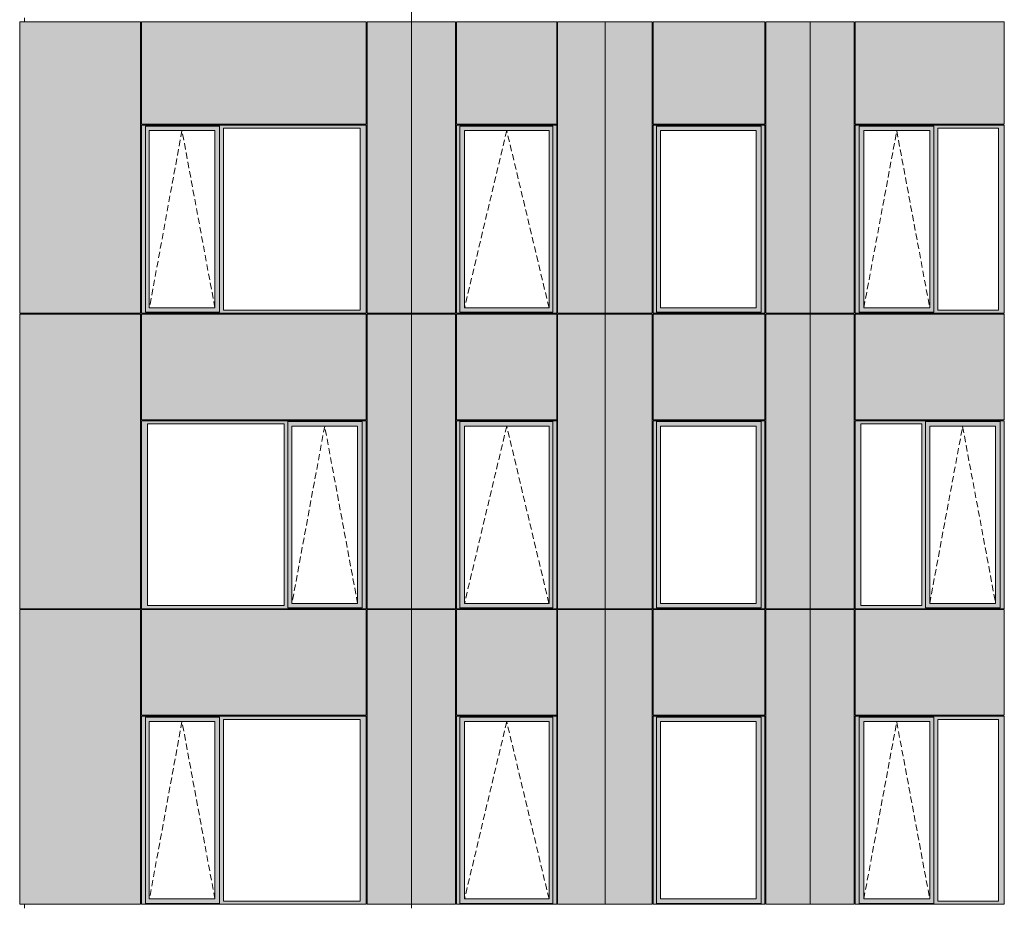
# Model space of a CAD drawing. Header units: millimetres. Extents: x -2957 to 755902, y -5565 to 302042.
# Tile 31 of 65: x -1427 to 9562, y 86976 to 96876. Entities that reach past the tile are written whole.
import ezdxf

# ---------------------------------------------------------------- set-up
doc = ezdxf.new("R2010")
doc.units = ezdxf.units.MM
doc.header["$MEASUREMENT"] = 0
doc.linetypes.add('OO_EOIAAY', pattern=[105.833361, 70.555568, -35.277793])
doc.layers.add('0_Ном._пера__1', color=7, linetype='Continuous', lineweight=0)
doc.layers.add('0_Ном._пера__120', color=7, linetype='Continuous', lineweight=0)
doc.layers.add('АР-Стены_внешние_.АР_Ном._пера__214', color=7, linetype='Continuous', lineweight=0, true_color=0xe2eaf1)

msp = doc.modelspace()

# ---------------------------------------------------------------- hatches: boundary and pattern name
at = {"layer": '0_Ном._пера__1', "linetype": 'Continuous', "lineweight": 0, "true_color": 0x000000}
for points in [[(-68.694, 95698.425), (-68.694, 95663.425), (-24.534, 95663.425), (-24.534, 95688.425), (804.706, 95688.425), (804.706, 95663.425), (848.866, 95663.425), (2372.121, 95663.425), (2440.816, 95663.425), (2440.816, 95698.425)], [(-24.534, 93633.425), (-24.534, 95663.425), (-68.694, 95663.425), (-68.694, 93633.425)], [(-24.534, 95688.425), (-24.534, 95638.425), (19.728, 95638.425), (750.832, 95638.425), (804.706, 95638.425), (804.706, 95688.425)], [(19.728, 95638.425), (-24.534, 95638.425), (-24.534, 93658.425), (19.728, 93658.425)], [(804.822, 95638.425), (751.794, 95638.425), (751.794, 93658.425), (804.822, 93658.425)], [(804.706, 95663.425), (804.706, 93633.425), (848.866, 93633.425), (848.866, 95663.425)], [(2372.121, 93633.425), (2440.816, 93633.425), (2440.816, 95663.425), (2372.121, 95663.425)], [(4567.072, 95698.425), (3447.292, 95698.425), (3447.292, 95663.425), (3484.43, 95663.425), (3484.43, 95688.425), (4523.366, 95688.425), (4523.366, 95663.425), (4567.072, 95663.425)], [(3484.43, 95663.425), (3447.292, 95663.425), (3447.292, 93633.425), (3484.43, 93633.425)], [(4523.366, 95688.425), (3484.43, 95688.425), (3484.43, 95638.425), (3538.945, 95638.425), (4480.756, 95638.425), (4523.366, 95638.425)], [(3484.43, 95638.425), (3484.43, 93658.425), (3537.754, 93658.425), (3537.754, 95638.425)], [(4480.756, 95638.425), (4480.756, 93658.425), (4523.366, 93658.425), (4523.366, 95638.425)], [(4523.366, 93633.425), (4567.072, 93633.425), (4567.072, 95663.425), (4523.366, 95663.425)], [(5641.493, 95698.425), (5641.493, 95663.425), (5680.519, 95663.425), (5680.519, 95688.425), (6846.99, 95688.425), (6846.99, 95663.425), (6890.829, 95663.425), (6890.829, 95698.425)], [(5680.519, 95663.425), (5641.493, 95663.425), (5641.493, 93633.425), (5680.519, 93633.425)], [(6846.99, 95688.425), (5680.519, 95688.425), (5680.519, 95638.425), (5723.588, 95638.425), (6792.638, 95638.425), (6846.99, 95638.425)], [(5680.519, 95638.425), (5680.519, 93658.425), (5723.588, 93658.425), (5723.588, 95638.425)], [(6846.99, 95638.425), (6793.767, 95638.425), (6793.767, 93658.425), (6846.99, 93658.425)], [(6846.99, 95663.425), (6846.99, 93633.425), (6890.829, 93633.425), (6890.829, 95663.425)], [(9561.889, 95698.425), (9561.889, 95663.425), (9497.661, 95663.425), (8819.277, 95663.425), (8774.893, 95663.425), (8774.893, 95688.425), (7941.461, 95688.425), (7941.461, 95663.425), (7897.077, 95663.425), (7897.077, 95698.425)], [(7941.461, 93633.425), (7897.077, 93633.425), (7897.077, 95663.425), (7941.461, 95663.425)], [(8774.893, 95638.425), (8729.7, 95638.425), (7994.899, 95638.425), (7941.461, 95638.425), (7941.461, 95688.425), (8774.893, 95688.425)], [(7941.461, 95638.425), (7994.074, 95638.425), (7994.074, 93658.425), (7941.461, 93658.425)], [(8774.893, 95638.425), (8774.893, 93658.425), (8729.7, 93658.425), (8729.7, 95638.425)], [(8774.893, 95663.425), (8819.277, 95663.425), (8819.277, 93633.425), (8774.893, 93633.425)], [(9497.661, 95663.425), (9561.889, 95663.425), (9561.889, 93633.425), (9497.661, 93633.425)], [(-24.534, 93633.425), (-68.694, 93633.425), (-68.694, 93598.425), (2440.816, 93598.425), (2440.816, 93633.425), (2372.121, 93633.425), (848.866, 93633.425), (804.706, 93633.425), (804.706, 93608.425), (-24.534, 93608.425)], [(-24.534, 93658.425), (-24.534, 93608.425), (804.822, 93608.425), (804.822, 93658.425), (750.832, 93658.425), (19.728, 93658.425)], [(3484.43, 93633.425), (3447.292, 93633.425), (3447.292, 93598.425), (4567.072, 93598.425), (4567.072, 93633.425), (4523.366, 93633.425), (4523.366, 93608.425), (3484.43, 93608.425)], [(3484.43, 93658.425), (3484.43, 93608.425), (4523.366, 93608.425), (4523.366, 93658.425), (4480.756, 93658.425), (3538.945, 93658.425)], [(5680.519, 93633.425), (5641.493, 93633.425), (5641.493, 93598.425), (6890.829, 93598.425), (6890.829, 93633.425), (6846.99, 93633.425), (6846.99, 93608.425), (5680.519, 93608.425)], [(5680.519, 93608.425), (6846.99, 93608.425), (6846.99, 93658.425), (6792.638, 93658.425), (5723.588, 93658.425), (5680.519, 93658.425)], [(9561.889, 93633.425), (9561.889, 93598.425), (7897.077, 93598.425), (7897.077, 93633.425), (7941.461, 93633.425), (7941.461, 93608.425), (8774.893, 93608.425), (8774.893, 93633.425), (8819.277, 93633.425), (9497.661, 93633.425)], [(8774.893, 93658.425), (8774.893, 93608.425), (7941.461, 93608.425), (7941.461, 93658.425), (7994.899, 93658.425), (8729.7, 93658.425)], [(-68.694, 92398.425), (-68.694, 92363.425), (0, 92363.425), (1523.255, 92363.425), (1567.416, 92363.425), (1567.416, 92388.425), (2396.655, 92388.425), (2396.655, 92363.425), (2440.816, 92363.425), (2440.816, 92398.425)], [(0, 90333.425), (0, 92363.425), (-68.694, 92363.425), (-68.694, 90333.425)], [(1523.255, 92363.425), (1523.255, 90333.425), (1567.416, 90333.425), (1567.416, 92363.425)], [(1567.416, 92338.425), (1611.677, 92338.425), (2342.782, 92338.425), (2396.655, 92338.425), (2396.655, 92388.425), (1567.416, 92388.425)], [(1567.416, 92338.425), (1567.416, 90358.425), (1611.677, 90358.425), (1611.677, 92338.425)], [(2396.655, 92338.425), (2343.743, 92338.425), (2343.743, 90358.425), (2396.655, 90358.425)], [(2396.655, 90333.425), (2440.816, 90333.425), (2440.816, 92363.425), (2396.655, 92363.425)], [(3447.292, 92363.425), (3484.43, 92363.425), (3484.43, 92388.425), (4523.366, 92388.425), (4523.366, 92363.425), (4567.072, 92363.425), (4567.072, 92398.425), (3447.292, 92398.425)], [(3484.43, 92363.425), (3447.292, 92363.425), (3447.292, 90333.425), (3484.43, 90333.425)], [(3484.43, 92388.425), (3484.43, 92338.425), (3538.945, 92338.425), (4480.756, 92338.425), (4523.366, 92338.425), (4523.366, 92388.425)], [(3484.43, 92338.425), (3484.43, 90358.425), (3537.754, 90358.425), (3537.754, 92338.425)], [(4480.756, 92338.425), (4480.756, 90358.425), (4523.366, 90358.425), (4523.366, 92338.425)], [(4523.366, 90333.425), (4567.072, 90333.425), (4567.072, 92363.425), (4523.366, 92363.425)], [(5641.493, 92398.425), (5641.493, 92363.425), (5680.519, 92363.425), (5680.519, 92388.425), (6846.99, 92388.425), (6846.99, 92363.425), (6890.829, 92363.425), (6890.829, 92398.425)], [(5680.519, 92363.425), (5641.493, 92363.425), (5641.493, 90333.425), (5680.519, 90333.425)], [(6846.99, 92388.425), (5680.519, 92388.425), (5680.519, 92338.425), (5723.588, 92338.425), (6792.638, 92338.425), (6846.99, 92338.425)], [(5680.519, 92338.425), (5680.519, 90358.425), (5723.588, 90358.425), (5723.588, 92338.425)], [(6846.99, 92338.425), (6793.767, 92338.425), (6793.767, 90358.425), (6846.99, 90358.425)], [(6846.99, 92363.425), (6846.99, 90333.425), (6890.829, 90333.425), (6890.829, 92363.425)], [(7897.077, 92398.425), (7897.077, 92363.425), (7961.305, 92363.425), (8639.689, 92363.425), (8684.073, 92363.425), (8684.073, 92388.425), (9517.505, 92388.425), (9517.505, 92363.425), (9561.889, 92363.425), (9561.889, 92398.425)], [(7961.305, 92363.425), (7897.077, 92363.425), (7897.077, 90333.425), (7961.305, 90333.425)], [(8684.073, 92363.425), (8639.689, 92363.425), (8639.689, 90333.425), (8684.073, 90333.425)], [(8684.073, 92338.425), (8729.266, 92338.425), (9464.067, 92338.425), (9517.505, 92338.425), (9517.505, 92388.425), (8684.073, 92388.425)], [(8684.073, 92338.425), (8684.073, 90358.425), (8729.266, 90358.425), (8729.266, 92338.425)], [(9517.505, 92338.425), (9464.892, 92338.425), (9464.892, 90358.425), (9517.505, 90358.425)], [(9517.505, 90333.425), (9561.889, 90333.425), (9561.889, 92363.425), (9517.505, 92363.425)], [(0, 90333.425), (-68.694, 90333.425), (-68.694, 90298.425), (2440.816, 90298.425), (2440.816, 90333.425), (2396.655, 90333.425), (2396.655, 90308.425), (1567.416, 90308.425), (1567.416, 90333.425), (1523.255, 90333.425)], [(1567.416, 90358.425), (1567.416, 90308.425), (2396.655, 90308.425), (2396.655, 90358.425), (2342.782, 90358.425), (1611.677, 90358.425)], [(3447.292, 90333.425), (3447.292, 90298.425), (4567.072, 90298.425), (4567.072, 90333.425), (4523.366, 90333.425), (4523.366, 90308.425), (3484.43, 90308.425), (3484.43, 90333.425)], [(3484.43, 90358.425), (3484.43, 90308.425), (4523.366, 90308.425), (4523.366, 90358.425), (4480.756, 90358.425), (3538.945, 90358.425)], [(5641.493, 90298.425), (6890.829, 90298.425), (6890.829, 90333.425), (6846.99, 90333.425), (6846.99, 90308.425), (5680.519, 90308.425), (5680.519, 90333.425), (5641.493, 90333.425)], [(5680.519, 90308.425), (6846.99, 90308.425), (6846.99, 90358.425), (6792.638, 90358.425), (5723.588, 90358.425), (5680.519, 90358.425)], [(7897.077, 90333.425), (7897.077, 90298.425), (9561.889, 90298.425), (9561.889, 90333.425), (9517.505, 90333.425), (9517.505, 90308.425), (8684.073, 90308.425), (8684.073, 90333.425), (8639.689, 90333.425), (7961.305, 90333.425)], [(8684.073, 90358.425), (8684.073, 90308.425), (9517.505, 90308.425), (9517.505, 90358.425), (9464.067, 90358.425), (8729.266, 90358.425)], [(-68.694, 89098.425), (-68.694, 89063.425), (-24.534, 89063.425), (-24.534, 89088.425), (804.706, 89088.425), (804.706, 89063.425), (848.866, 89063.425), (2372.121, 89063.425), (2440.816, 89063.425), (2440.816, 89098.425)], [(-24.534, 87033.425), (-24.534, 89063.425), (-68.694, 89063.425), (-68.694, 87033.425)], [(-24.534, 89088.425), (-24.534, 89038.425), (19.728, 89038.425), (750.832, 89038.425), (804.706, 89038.425), (804.706, 89088.425)], [(19.728, 89038.425), (-24.534, 89038.425), (-24.534, 87058.425), (19.728, 87058.425)], [(804.822, 89038.425), (751.794, 89038.425), (751.794, 87058.425), (804.822, 87058.425)], [(804.706, 89063.425), (804.706, 87033.425), (848.866, 87033.425), (848.866, 89063.425)], [(2372.121, 87033.425), (2440.816, 87033.425), (2440.816, 89063.425), (2372.121, 89063.425)], [(4567.072, 89098.425), (3447.292, 89098.425), (3447.292, 89063.425), (3484.43, 89063.425), (3484.43, 89088.425), (4523.366, 89088.425), (4523.366, 89063.425), (4567.072, 89063.425)], [(3484.43, 89063.425), (3447.292, 89063.425), (3447.292, 87033.425), (3484.43, 87033.425)], [(4523.366, 89088.425), (3484.43, 89088.425), (3484.43, 89038.425), (3538.945, 89038.425), (4480.756, 89038.425), (4523.366, 89038.425)], [(3484.43, 89038.425), (3484.43, 87058.425), (3537.754, 87058.425), (3537.754, 89038.425)], [(4480.756, 89038.425), (4480.756, 87058.425), (4523.366, 87058.425), (4523.366, 89038.425)], [(4523.366, 87033.425), (4567.072, 87033.425), (4567.072, 89063.425), (4523.366, 89063.425)], [(5641.493, 89098.425), (5641.493, 89063.425), (5680.519, 89063.425), (5680.519, 89088.425), (6846.99, 89088.425), (6846.99, 89063.425), (6890.829, 89063.425), (6890.829, 89098.425)], [(5680.519, 89063.425), (5641.493, 89063.425), (5641.493, 87033.425), (5680.519, 87033.425)], [(6846.99, 89088.425), (5680.519, 89088.425), (5680.519, 89038.425), (5723.588, 89038.425), (6792.638, 89038.425), (6846.99, 89038.425)], [(5680.519, 89038.425), (5680.519, 87058.425), (5723.588, 87058.425), (5723.588, 89038.425)], [(6846.99, 89038.425), (6793.767, 89038.425), (6793.767, 87058.425), (6846.99, 87058.425)], [(6846.99, 89063.425), (6846.99, 87033.425), (6890.829, 87033.425), (6890.829, 89063.425)], [(9561.889, 89098.425), (9561.889, 89063.425), (9497.661, 89063.425), (8819.277, 89063.425), (8774.893, 89063.425), (8774.893, 89088.425), (7941.461, 89088.425), (7941.461, 89063.425), (7897.077, 89063.425), (7897.077, 89098.425)], [(7941.461, 87033.425), (7897.077, 87033.425), (7897.077, 89063.425), (7941.461, 89063.425)], [(8774.893, 89038.425), (8729.7, 89038.425), (7994.899, 89038.425), (7941.461, 89038.425), (7941.461, 89088.425), (8774.893, 89088.425)], [(7941.461, 89038.425), (7994.074, 89038.425), (7994.074, 87058.425), (7941.461, 87058.425)], [(8774.893, 89038.425), (8774.893, 87058.425), (8729.7, 87058.425), (8729.7, 89038.425)], [(8774.893, 89063.425), (8819.277, 89063.425), (8819.277, 87033.425), (8774.893, 87033.425)], [(9497.661, 89063.425), (9561.889, 89063.425), (9561.889, 87033.425), (9497.661, 87033.425)], [(-24.534, 87033.425), (-68.694, 87033.425), (-68.694, 86998.425), (2440.816, 86998.425), (2440.816, 87033.425), (2372.121, 87033.425), (848.866, 87033.425), (804.706, 87033.425), (804.706, 87008.425), (-24.534, 87008.425)], [(-24.534, 87058.425), (-24.534, 87008.425), (804.822, 87008.425), (804.822, 87058.425), (750.832, 87058.425), (19.728, 87058.425)], [(3484.43, 87033.425), (3447.292, 87033.425), (3447.292, 86998.425), (4567.072, 86998.425), (4567.072, 87033.425), (4523.366, 87033.425), (4523.366, 87008.425), (3484.43, 87008.425)], [(3484.43, 87058.425), (3484.43, 87008.425), (4523.366, 87008.425), (4523.366, 87058.425), (4480.756, 87058.425), (3538.945, 87058.425)], [(5680.519, 87033.425), (5641.493, 87033.425), (5641.493, 86998.425), (6890.829, 86998.425), (6890.829, 87033.425), (6846.99, 87033.425), (6846.99, 87008.425), (5680.519, 87008.425)], [(5680.519, 87008.425), (6846.99, 87008.425), (6846.99, 87058.425), (6792.638, 87058.425), (5723.588, 87058.425), (5680.519, 87058.425)], [(9561.889, 87033.425), (9561.889, 86998.425), (7897.077, 86998.425), (7897.077, 87033.425), (7941.461, 87033.425), (7941.461, 87008.425), (8774.893, 87008.425), (8774.893, 87033.425), (8819.277, 87033.425), (9497.661, 87033.425)], [(8774.893, 87058.425), (8774.893, 87008.425), (7941.461, 87008.425), (7941.461, 87058.425), (7994.899, 87058.425), (8729.7, 87058.425)]]:
    msp.add_hatch(color=18, dxfattribs=at).paths.add_polyline_path(points)
at = {"layer": 'АР-Стены_внешние_.АР_Ном._пера__214', "linetype": 'Continuous', "lineweight": 0, "true_color": 0xe5e8eb}
for points in [[(-1426.787, 96853.425), (-1426.787, 93598.425), (-78.698, 93598.425), (-78.698, 96853.425)], [(-68.694, 96853.425), (-68.694, 95708.425), (2440.816, 95708.425), (2440.816, 96853.425)], [(2450.816, 96853.425), (2450.816, 93598.425), (2945.609, 93598.425), (2945.609, 96853.425)], [(2945.609, 96853.425), (2945.609, 93598.425), (3437.292, 93598.425), (3437.292, 96853.425)], [(3447.292, 96853.425), (3447.292, 95708.425), (4567.072, 95708.425), (4567.072, 96853.425)], [(4577.072, 96853.425), (4577.072, 93598.425), (5107.621, 93598.425), (5107.621, 96853.425)], [(5107.621, 93598.425), (5215.596, 93598.425), (5215.596, 96853.425), (5107.621, 96853.425)], [(5215.596, 96853.425), (5215.596, 93598.425), (5631.493, 93598.425), (5631.493, 96853.425)], [(5641.493, 96853.425), (5641.493, 95708.425), (6890.829, 95708.425), (6890.829, 96853.425)], [(6900.829, 96853.425), (6900.829, 93598.425), (7395.618, 93598.425), (7395.618, 96853.425)], [(7395.618, 96853.425), (7395.618, 93598.425), (7887.077, 93598.425), (7887.077, 96853.425)], [(7897.077, 96853.425), (7897.077, 95708.425), (9561.889, 95708.425), (9561.889, 96853.425)], [(-1426.787, 93588.425), (-1426.787, 90298.425), (-78.308, 90298.425), (-78.308, 93588.425)], [(-68.698, 93588.425), (-68.698, 92408.425), (2440.816, 92408.425), (2440.816, 93588.425)], [(2450.816, 93588.425), (2450.816, 90298.425), (2945.609, 90298.425), (2945.609, 93588.425)], [(2945.609, 93588.425), (2945.609, 90298.425), (3437.292, 90298.425), (3437.292, 93588.425)], [(3447.292, 93588.425), (3447.292, 92408.425), (4567.072, 92408.425), (4567.072, 93588.425)], [(4577.072, 93588.425), (4577.072, 90298.425), (5107.621, 90298.425), (5107.621, 93588.425)], [(5215.596, 90298.425), (5215.596, 93588.425), (5107.621, 93588.425), (5107.621, 90298.425)], [(5215.596, 93588.425), (5215.596, 90298.425), (5631.493, 90298.425), (5631.493, 93588.425)], [(5641.493, 93588.425), (5641.493, 92408.425), (6890.829, 92408.425), (6890.829, 93588.425)], [(7395.618, 90298.425), (7395.618, 93588.425), (6900.829, 93588.425), (6900.829, 90298.425)], [(7887.077, 93588.425), (7395.618, 93588.425), (7395.618, 90298.425), (7887.077, 90298.425)], [(7897.077, 93588.425), (7897.077, 92408.425), (9561.889, 92408.425), (9561.889, 93588.425)], [(-1426.787, 90288.425), (-1426.787, 86998.425), (-78.308, 86998.425), (-78.308, 90288.425)], [(-68.698, 89108.425), (2440.816, 89108.425), (2440.816, 90288.425), (-68.698, 90288.425)], [(2450.816, 90288.425), (2450.816, 86998.425), (2945.609, 86998.425), (2945.609, 90288.425)], [(2945.609, 90288.425), (2945.609, 86998.425), (3437.292, 86998.425), (3437.292, 90288.425)], [(4567.072, 90288.425), (3447.292, 90288.425), (3447.292, 89108.425), (4567.072, 89108.425)], [(4577.072, 90288.425), (4577.072, 86998.425), (5107.621, 86998.425), (5107.621, 90288.425)], [(5107.621, 86998.425), (5215.596, 86998.425), (5215.596, 90288.425), (5107.621, 90288.425)], [(5215.596, 90288.425), (5215.596, 86998.425), (5631.493, 86998.425), (5631.493, 90288.425)], [(5641.493, 90288.425), (5641.493, 89108.425), (6890.829, 89108.425), (6890.829, 90288.425)], [(6900.829, 86998.425), (7395.618, 86998.425), (7395.618, 90288.425), (6900.829, 90288.425)], [(7395.618, 90288.425), (7395.618, 86998.425), (7887.077, 86998.425), (7887.077, 90288.425)], [(7897.077, 90288.425), (7897.077, 89108.425), (9561.889, 89108.425), (9561.889, 90288.425)]]:
    msp.add_hatch(color=254, dxfattribs=at).paths.add_polyline_path(points)

# ---------------------------------------------------------------- linework, layer by layer
at = {"layer": '0_Ном._пера__1', "color": 7, "linetype": 'Continuous', "lineweight": 0}
for p, q in [((2945.609, 106798.425), (2945.609, 96853.425)), ((-1426.92, 96853.425), (-1426.92, 93598.425)), ((-1426.92, 96853.425), (-78.698, 96853.425)), ((-1374.1, 96898.425), (-1374.1, 96853.425)), ((-78.698, 96853.425), (-78.698, 93598.425)), ((-68.694, 95708.425), (-68.694, 96853.425)), ((-68.694, 96853.425), (2440.816, 96853.425)), ((2440.816, 95708.425), (2440.816, 96853.425)), ((2450.816, 96853.425), (2450.816, 93598.425)), ((2450.816, 96853.425), (3437.292, 96853.425)), ((2945.609, 96853.425), (2945.609, 86953.425)), ((3437.292, 93598.425), (3437.292, 96853.425)), ((3447.292, 95708.425), (3447.292, 96853.425)), ((3447.292, 96853.425), (4567.072, 96853.425)), ((4567.072, 95708.425), (4567.072, 96853.425)), ((4577.072, 95698.425), (4577.072, 96853.425)), ((4577.072, 96853.425), (5631.493, 96853.425)), ((5107.621, 86998.425), (5107.621, 96853.425)), ((5631.493, 93598.425), (5631.493, 96853.425)), ((5641.493, 95708.425), (5641.493, 96853.425)), ((5641.493, 96853.425), (6890.829, 96853.425)), ((6890.829, 96853.425), (6890.829, 95708.425)), ((6900.829, 95698.425), (6900.829, 96853.425)), ((6900.829, 96853.425), (7887.077, 96853.425)), ((7395.618, 96853.425), (7395.618, 93598.425)), ((7887.077, 95688.425), (7887.077, 96853.425)), ((7897.077, 95708.425), (7897.077, 96853.425)), ((7897.077, 96853.425), (9561.889, 96853.425)), ((9561.889, 96853.425), (9561.889, 95708.425)), ((-68.698, 95698.425), (-68.694, 93633.425)), ((2440.816, 95698.425), (-68.698, 95698.425)), ((2440.816, 95708.425), (-68.694, 95708.425)), ((2429.82, 95698.425), (-58.866, 95698.425)), ((-24.534, 95688.425), (804.706, 95688.425)), ((-24.534, 95663.425), (-24.534, 95688.425)), ((-24.534, 95663.425), (-24.534, 93633.425)), ((19.728, 93658.425), (19.728, 95638.425)), ((19.728, 95638.425), (20.689, 95638.425)), ((751.794, 95638.425), (20.689, 95638.425)), ((751.794, 93658.425), (751.794, 95638.425)), ((804.822, 93658.425), (804.822, 95688.425)), ((848.866, 93633.425), (848.866, 95663.425)), ((848.866, 95663.425), (2372.121, 95663.425)), ((2372.121, 95663.425), (2372.121, 93633.425)), ((2440.816, 93633.425), (2440.816, 95698.425)), ((2450.816, 93598.425), (2450.816, 95688.425)), ((3447.292, 95708.425), (4567.072, 95708.425)), ((3447.292, 95698.425), (4567.072, 95698.425)), ((3447.292, 93598.425), (3447.292, 95698.425)), ((4523.366, 95688.425), (3484.43, 95688.425)), ((3484.43, 95688.425), (3484.43, 95663.425)), ((3484.43, 95663.425), (3484.43, 93633.425)), ((3537.754, 93658.425), (3537.754, 95638.425)), ((3537.754, 95638.425), (4479.565, 95638.425)), ((4480.756, 95638.425), (4479.565, 95638.425)), ((4480.756, 93658.425), (4480.756, 95638.425)), ((4523.366, 95663.425), (4523.366, 95688.425)), ((4523.366, 95663.425), (4523.366, 93633.425)), ((4567.072, 95698.425), (4567.072, 93598.425)), ((4577.072, 93598.425), (4577.072, 95698.425)), ((6890.829, 95708.425), (5641.493, 95708.425)), ((5641.493, 95698.425), (5641.493, 93598.425)), ((6363.264, 95698.425), (5641.493, 95698.425)), ((6846.99, 95688.425), (5680.519, 95688.425)), ((5680.519, 95688.425), (5680.519, 95663.425)), ((5680.519, 95663.425), (5680.519, 93608.425)), ((5723.588, 95638.425), (5723.588, 93658.425)), ((5724.716, 95638.425), (5723.588, 95638.425)), ((5724.716, 95638.425), (6793.767, 95638.425)), ((6363.264, 95698.425), (6890.829, 95698.425)), ((6793.767, 95638.425), (6793.767, 93658.425)), ((6846.99, 95663.425), (6846.99, 95688.425)), ((6846.99, 95663.425), (6846.99, 93633.425)), ((6890.829, 95698.425), (6890.829, 93598.425)), ((6900.829, 93598.425), (6900.829, 95698.425)), ((7887.077, 93598.425), (7887.077, 95688.425)), ((7897.077, 95708.425), (9561.889, 95708.425)), ((9556.725, 95698.425), (7897.077, 95698.425)), ((7897.077, 95698.425), (7897.077, 93633.425)), ((7941.461, 95688.425), (8774.893, 95688.425)), ((7941.461, 95663.425), (7941.461, 95688.425)), ((7941.461, 95663.425), (7941.461, 93633.425)), ((8728.875, 95638.425), (7994.074, 95638.425)), ((7994.074, 95638.425), (7994.074, 93658.425)), ((8728.875, 95638.425), (8729.7, 95638.425)), ((8729.7, 95638.425), (8729.7, 93658.425)), ((8774.893, 95688.425), (8774.893, 95663.425)), ((8774.893, 95663.425), (8774.893, 93633.425)), ((8819.277, 93633.425), (8819.277, 95663.425)), ((8819.277, 95663.425), (9497.661, 95663.425)), ((9497.661, 95663.425), (9497.661, 93633.425)), ((9561.889, 93598.425), (9561.889, 95698.425)), ((-68.694, 93633.425), (-68.694, 93598.425)), ((-24.534, 93633.425), (-24.534, 93608.425)), ((20.689, 93658.425), (19.728, 93658.425)), ((20.689, 93658.425), (751.794, 93658.425)), ((804.822, 93608.425), (804.822, 93658.425)), ((2372.121, 93633.425), (848.866, 93633.425)), ((2440.816, 93598.425), (2440.816, 93633.425)), ((3484.43, 93633.425), (3484.43, 93608.425)), ((4479.565, 93658.425), (3537.754, 93658.425)), ((4479.565, 93658.425), (4480.756, 93658.425)), ((4523.366, 93633.425), (4523.366, 93608.425)), ((5723.588, 93658.425), (5724.716, 93658.425)), ((6793.767, 93658.425), (5724.716, 93658.425)), ((6846.99, 93633.425), (6846.99, 93608.425)), ((7897.077, 93633.425), (7897.077, 93598.425)), ((7941.461, 93633.425), (7941.461, 93608.425)), ((7994.074, 93658.425), (8728.875, 93658.425)), ((8729.7, 93658.425), (8728.875, 93658.425)), ((8774.893, 93633.425), (8774.893, 93608.425)), ((9497.661, 93633.425), (8819.277, 93633.425)), ((-1426.92, 93598.425), (-78.698, 93598.425)), ((-1426.92, 93588.425), (-1426.92, 90298.425)), ((-1426.92, 93588.425), (-78.308, 93588.425)), ((-1374.1, 93598.425), (-1374.1, 93588.425)), ((-78.308, 93588.425), (-78.308, 90298.425)), ((-68.698, 92408.425), (-68.698, 93588.425)), ((-68.698, 93588.425), (-68.698, 92408.425)), ((-68.698, 93588.425), (2440.816, 93588.425)), ((-68.694, 93598.425), (2440.816, 93598.425)), ((2429.82, 93598.425), (-58.866, 93598.425)), ((804.706, 93608.425), (-24.534, 93608.425)), ((2440.816, 93588.425), (2440.816, 92408.425)), ((2450.816, 93598.425), (3437.292, 93598.425)), ((2450.816, 92398.425), (2450.816, 93588.425)), ((3437.292, 93588.425), (2450.816, 93588.425)), ((3437.292, 92398.425), (3437.292, 93588.425)), ((4567.072, 93598.425), (3447.292, 93598.425)), ((3447.292, 92408.425), (3447.292, 93588.425)), ((3447.292, 93588.425), (4567.072, 93588.425)), ((3484.43, 93608.425), (4523.366, 93608.425)), ((4567.072, 92408.425), (4567.072, 93588.425)), ((5631.493, 93598.425), (4577.072, 93598.425)), ((4577.072, 92398.425), (4577.072, 93588.425)), ((5631.493, 93588.425), (4577.072, 93588.425)), ((5631.493, 90298.425), (5631.493, 93588.425)), ((6890.829, 93598.425), (5641.493, 93598.425)), ((5641.493, 92408.425), (5641.493, 93588.425)), ((5641.493, 93588.425), (6890.829, 93588.425)), ((5680.519, 93608.425), (6846.99, 93608.425)), ((6890.829, 93588.425), (6890.829, 92408.425)), ((6900.829, 93598.425), (7887.077, 93598.425)), ((6900.829, 92398.425), (6900.829, 93588.425)), ((7887.077, 93588.425), (6900.829, 93588.425)), ((7395.618, 93598.425), (7395.618, 86998.425)), ((7887.077, 92398.425), (7887.077, 93588.425)), ((7897.077, 93598.425), (9561.889, 93598.425)), ((7897.077, 92408.425), (7897.077, 93588.325)), ((9561.889, 93588.325), (7897.077, 93588.325)), ((8774.893, 93608.425), (7941.461, 93608.425)), ((9561.889, 93588.325), (9561.889, 92408.425)), ((2440.816, 92408.425), (-68.698, 92408.425)), ((-68.698, 92398.425), (-68.698, 90298.425)), ((-68.694, 92398.425), (-58.866, 92398.425)), ((-68.694, 90333.425), (-68.694, 92363.425)), ((-58.866, 92398.425), (2429.82, 92398.425)), ((2440.816, 92398.425), (-58.866, 92398.425)), ((0, 92363.425), (0, 90333.425)), ((1523.255, 92363.425), (0, 92363.425)), ((1523.255, 90333.425), (1523.255, 92363.425)), ((2396.655, 92388.425), (1567.416, 92388.425)), ((1567.416, 92388.425), (1567.416, 92363.425)), ((1567.416, 92363.425), (1567.416, 90333.425)), ((1611.677, 92338.425), (1611.677, 90358.425)), ((1612.638, 92338.425), (1611.677, 92338.425)), ((1612.638, 92338.425), (2343.743, 92338.425)), ((2343.743, 92338.425), (2343.743, 90358.425)), ((2396.655, 92363.425), (2396.655, 92388.425)), ((2396.655, 92363.425), (2396.655, 90333.425)), ((2440.816, 92398.425), (2440.816, 90333.425)), ((2450.816, 90298.425), (2450.816, 92398.425)), ((3437.292, 90298.425), (3437.292, 92398.425)), ((3437.292, 90298.425), (3437.292, 92388.425)), ((3447.292, 92408.425), (4567.072, 92408.425)), ((3447.292, 92398.425), (4567.072, 92398.425)), ((3447.292, 92398.425), (3447.292, 90298.425)), ((4523.366, 92388.425), (3484.43, 92388.425)), ((3484.43, 92388.425), (3484.43, 92363.425)), ((3484.43, 92363.425), (3484.43, 90308.425)), ((3537.754, 90358.425), (3537.754, 92338.425)), ((3537.754, 92338.425), (4479.565, 92338.425)), ((4480.756, 92338.425), (4479.565, 92338.425)), ((4480.756, 90358.425), (4480.756, 92338.425)), ((4523.366, 92363.425), (4523.366, 92388.425)), ((4523.366, 92363.425), (4523.366, 90333.425)), ((4567.072, 92398.425), (4567.072, 90333.425)), ((4577.072, 90298.425), (4577.072, 92398.425)), ((5641.493, 92408.425), (6890.829, 92408.425)), ((6363.264, 92398.425), (5641.493, 92398.425)), ((5641.493, 90298.425), (5641.493, 92398.425)), ((6846.99, 92388.425), (5680.519, 92388.425)), ((5680.519, 92388.425), (5680.519, 92363.425)), ((5680.519, 92363.425), (5680.519, 90333.425)), ((5723.588, 92338.425), (5723.588, 90358.425)), ((5724.716, 92338.425), (5723.588, 92338.425)), ((5724.716, 92338.425), (6793.767, 92338.425)), ((6363.264, 92398.425), (6890.829, 92398.425)), ((6793.767, 92338.425), (6793.767, 90358.425)), ((6846.99, 92363.425), (6846.99, 92388.425)), ((6846.99, 92363.425), (6846.99, 90333.425)), ((6890.829, 92398.425), (6890.829, 90333.425)), ((6900.829, 90298.425), (6900.829, 92398.425)), ((7887.077, 90298.425), (7887.077, 92398.425)), ((7897.077, 92408.425), (9561.889, 92408.425)), ((7897.077, 90298.425), (7897.077, 92398.425)), ((7902.241, 92398.425), (9552.022, 92398.425)), ((7961.305, 92363.425), (7961.305, 90333.425)), ((8639.689, 92363.425), (7961.305, 92363.425)), ((8639.689, 90333.425), (8639.689, 92363.425)), ((9517.505, 92388.425), (8684.073, 92388.425)), ((8684.073, 92388.425), (8684.073, 92363.425)), ((8684.073, 92363.425), (8684.073, 90333.425)), ((8729.266, 92338.425), (8729.266, 90358.425)), ((8730.091, 92338.425), (8729.266, 92338.425)), ((8730.091, 92338.425), (9464.892, 92338.425)), ((9464.892, 92338.425), (9464.892, 90358.425)), ((9517.505, 92363.425), (9517.505, 92388.425)), ((9517.505, 92363.425), (9517.505, 90333.425)), ((9561.889, 92398.425), (9561.889, 90333.425)), ((-68.694, 90298.425), (-68.694, 90333.425)), ((0, 90333.425), (1523.255, 90333.425)), ((1567.416, 90333.425), (1567.416, 90308.425)), ((1611.677, 90358.425), (1612.638, 90358.425)), ((2343.743, 90358.425), (1612.638, 90358.425)), ((2396.655, 90333.425), (2396.655, 90308.425)), ((2440.816, 90333.425), (2440.816, 90298.425)), ((4479.565, 90358.425), (3537.754, 90358.425)), ((4479.565, 90358.425), (4480.756, 90358.425)), ((4523.366, 90333.425), (4523.366, 90308.425)), ((4567.072, 90333.425), (4567.072, 90298.425)), ((5680.519, 90333.425), (5680.519, 90308.425)), ((5723.588, 90358.425), (5724.716, 90358.425)), ((6793.767, 90358.425), (5724.716, 90358.425)), ((6846.99, 90333.425), (6846.99, 90308.425)), ((6890.829, 90333.425), (6890.829, 90298.425)), ((7961.305, 90333.425), (8639.689, 90333.425)), ((8684.073, 90333.425), (8684.073, 90308.425)), ((8729.266, 90358.425), (8730.091, 90358.425)), ((9464.892, 90358.425), (8730.091, 90358.425)), ((9517.505, 90333.425), (9517.505, 90308.425)), ((9561.889, 90333.425), (9561.889, 90298.425)), ((-78.308, 90298.425), (-1426.92, 90298.425)), ((-1426.92, 86998.425), (-1426.92, 90288.425)), ((-78.308, 90288.425), (-1426.92, 90288.425)), ((-1374.1, 90298.425), (-1374.1, 90288.425)), ((-78.308, 90288.425), (-78.308, 86998.425)), ((-68.698, 89108.425), (-68.698, 90288.425)), ((-68.698, 89108.425), (-68.698, 90288.425)), ((-68.698, 90288.425), (2440.816, 90288.425)), ((2440.816, 90298.425), (-68.694, 90298.425)), ((2429.82, 90298.425), (-58.866, 90298.425)), ((1567.416, 90308.425), (2396.655, 90308.425)), ((2440.816, 90288.425), (2440.816, 89108.425)), ((2450.816, 90298.425), (3437.292, 90298.425)), ((2450.816, 86998.425), (2450.816, 90288.425)), ((2450.816, 90288.425), (3437.292, 90288.425)), ((3437.292, 89098.425), (3437.292, 90288.425)), ((3437.292, 86998.425), (3437.292, 90288.425)), ((4567.072, 90298.425), (3447.292, 90298.425)), ((3447.292, 89108.425), (3447.292, 90288.425)), ((3447.292, 90288.425), (4567.072, 90288.425)), ((3484.43, 90308.425), (4523.366, 90308.425)), ((4567.072, 89108.425), (4567.072, 90288.425)), ((4577.072, 90298.425), (5631.493, 90298.425)), ((4577.072, 89098.425), (4577.072, 90288.425)), ((4577.072, 90288.425), (5631.493, 90288.425)), ((5631.493, 86998.425), (5631.493, 90288.425)), ((6890.829, 90298.425), (5641.493, 90298.425)), ((5641.493, 89108.425), (5641.493, 90288.425)), ((5641.493, 90288.425), (6890.829, 90288.425)), ((5680.519, 90308.425), (6846.99, 90308.425)), ((6890.829, 89108.425), (6890.829, 90288.425)), ((6900.829, 90298.425), (7887.077, 90298.425)), ((6900.829, 89098.425), (6900.829, 90288.425)), ((7887.077, 90288.425), (6900.829, 90288.425)), ((7887.077, 86998.425), (7887.077, 90288.425)), ((9561.889, 90298.425), (7897.077, 90298.425)), ((7897.077, 89108.425), (7897.077, 90288.425)), ((7897.077, 90288.425), (9561.889, 90288.425)), ((8684.073, 90308.425), (9517.505, 90308.425)), ((9561.889, 90288.425), (9561.889, 89108.425)), ((2440.816, 89108.425), (-68.698, 89108.425)), ((-68.698, 89098.425), (-68.694, 87033.425)), ((2440.816, 89098.425), (-68.698, 89098.425)), ((2429.82, 89098.425), (-58.866, 89098.425)), ((-24.534, 89088.425), (804.706, 89088.425)), ((-24.534, 89063.425), (-24.534, 89088.425)), ((-24.534, 89063.425), (-24.534, 87033.425)), ((19.728, 87058.425), (19.728, 89038.425)), ((19.728, 89038.425), (20.689, 89038.425)), ((751.794, 89038.425), (20.689, 89038.425)), ((751.794, 87058.425), (751.794, 89038.425)), ((804.822, 87058.425), (804.822, 89088.425)), ((848.866, 87033.425), (848.866, 89063.425)), ((848.866, 89063.425), (2372.121, 89063.425)), ((2372.121, 89063.425), (2372.121, 87033.425)), ((2440.816, 87033.425), (2440.816, 89098.425)), ((4567.072, 89108.425), (3447.292, 89108.425)), ((3447.292, 89098.425), (4567.072, 89098.425)), ((3447.292, 86998.425), (3447.292, 89098.425)), ((4523.366, 89088.425), (3484.43, 89088.425)), ((3484.43, 89088.425), (3484.43, 89063.425)), ((3484.43, 89063.425), (3484.43, 87033.425)), ((3537.754, 87058.425), (3537.754, 89038.425)), ((3537.754, 89038.425), (4479.565, 89038.425)), ((4480.756, 89038.425), (4479.565, 89038.425)), ((4480.756, 87058.425), (4480.756, 89038.425)), ((4523.366, 89063.425), (4523.366, 89088.425)), ((4523.366, 89063.425), (4523.366, 87033.425)), ((4567.072, 89098.425), (4567.072, 86998.425)), ((4577.072, 89098.425), (4577.072, 86998.425)), ((5641.493, 89108.425), (6890.829, 89108.425)), ((5641.493, 89098.425), (5641.493, 86998.425)), ((6363.264, 89098.425), (5641.493, 89098.425)), ((6846.99, 89088.425), (5680.519, 89088.425)), ((5680.519, 89088.425), (5680.519, 89063.425)), ((5680.519, 89063.425), (5680.519, 87008.425)), ((5723.588, 89038.425), (5723.588, 87058.425)), ((5724.716, 89038.425), (5723.588, 89038.425)), ((5724.716, 89038.425), (6793.767, 89038.425)), ((6363.264, 89098.425), (6890.829, 89098.425)), ((6793.767, 89038.425), (6793.767, 87058.425)), ((6846.99, 89063.425), (6846.99, 89088.425)), ((6846.99, 89063.425), (6846.99, 87033.425)), ((6890.829, 89098.425), (6890.829, 86998.425)), ((6900.829, 89098.425), (6900.829, 86998.425)), ((7897.077, 89108.425), (9561.889, 89108.425)), ((9556.725, 89098.425), (7897.077, 89098.425)), ((7897.077, 89098.425), (7897.077, 87033.425)), ((7941.461, 89088.425), (8774.893, 89088.425)), ((7941.461, 89063.425), (7941.461, 89088.425)), ((7941.461, 89063.425), (7941.461, 87033.425)), ((8728.875, 89038.425), (7994.074, 89038.425)), ((7994.074, 89038.425), (7994.074, 87058.425)), ((8728.875, 89038.425), (8729.7, 89038.425)), ((8729.7, 89038.425), (8729.7, 87058.425)), ((8774.893, 89088.425), (8774.893, 89063.425)), ((8774.893, 89063.425), (8774.893, 87033.425)), ((8819.277, 87033.425), (8819.277, 89063.425)), ((8819.277, 89063.425), (9497.661, 89063.425)), ((9497.661, 89063.425), (9497.661, 87033.425)), ((9561.889, 86998.425), (9561.889, 89098.425)), ((-68.694, 87033.425), (-68.694, 86998.425)), ((-24.534, 87033.425), (-24.534, 87008.425)), ((20.689, 87058.425), (19.728, 87058.425)), ((20.689, 87058.425), (751.794, 87058.425)), ((804.822, 87008.425), (804.822, 87058.425)), ((2372.121, 87033.425), (848.866, 87033.425)), ((2440.816, 86998.425), (2440.816, 87033.425)), ((3484.43, 87033.425), (3484.43, 87008.425)), ((4479.565, 87058.425), (3537.754, 87058.425)), ((4479.565, 87058.425), (4480.756, 87058.425)), ((4523.366, 87033.425), (4523.366, 87008.425)), ((5723.588, 87058.425), (5724.716, 87058.425)), ((6793.767, 87058.425), (5724.716, 87058.425)), ((6846.99, 87033.425), (6846.99, 87008.425)), ((7897.077, 87033.425), (7897.077, 86998.425)), ((7941.461, 87033.425), (7941.461, 87008.425)), ((7994.074, 87058.425), (8728.875, 87058.425)), ((8729.7, 87058.425), (8728.875, 87058.425)), ((8774.893, 87033.425), (8774.893, 87008.425)), ((9497.661, 87033.425), (8819.277, 87033.425)), ((-1426.92, 86998.425), (-78.308, 86998.425)), ((-1374.1, 86998.425), (-1374.1, 86953.425)), ((-68.694, 86998.425), (2440.816, 86998.425)), ((2429.82, 86998.425), (-58.866, 86998.425)), ((804.706, 87008.425), (-24.534, 87008.425)), ((2450.816, 86998.425), (3437.292, 86998.425)), ((3437.292, 86998.425), (2450.816, 86998.425)), ((4567.072, 86998.425), (3447.292, 86998.425)), ((3484.43, 87008.425), (4523.366, 87008.425)), ((4577.072, 86998.425), (5631.493, 86998.425)), ((4577.072, 86998.425), (5631.493, 86998.425)), ((6890.829, 86998.425), (5641.493, 86998.425)), ((5680.519, 87008.425), (6846.99, 87008.425)), ((6900.829, 86998.425), (7887.077, 86998.425)), ((6900.829, 86998.425), (7887.077, 86998.425)), ((7897.077, 86998.425), (9561.889, 86998.425)), ((8774.893, 87008.425), (7941.461, 87008.425))]:
    msp.add_line(p, q, dxfattribs=at)
at = {"layer": '0_Ном._пера__120', "color": 7, "linetype": 'OO_EOIAAY', "lineweight": 0}
for p, q in [((384.393, 95638.425), (20.689, 93658.425)), ((751.794, 93658.425), (384.393, 95638.425)), ((4008.66, 95638.425), (3537.754, 93658.425)), ((4480.756, 93658.425), (4008.66, 95638.425)), ((7994.074, 93658.425), (8361.475, 95633.425)), ((8361.475, 95633.425), (8729.7, 93658.425)), ((1977.23, 92338.425), (1611.677, 90358.425)), ((2343.743, 90358.425), (1977.23, 92338.425)), ((4008.66, 92338.425), (3537.754, 90358.425)), ((4479.565, 90358.425), (4008.66, 92338.425)), ((8729.266, 90358.425), (9096.667, 92333.425)), ((9096.667, 92333.425), (9464.892, 90358.425)), ((384.393, 89038.425), (20.689, 87058.425)), ((751.794, 87058.425), (384.393, 89038.425)), ((4008.66, 89038.425), (3537.754, 87058.425)), ((4480.756, 87058.425), (4008.66, 89038.425)), ((7994.074, 87058.425), (8361.475, 89033.425)), ((8361.475, 89033.425), (8729.7, 87058.425))]:
    msp.add_line(p, q, dxfattribs=at)

doc.saveas('drawing.dxf')
